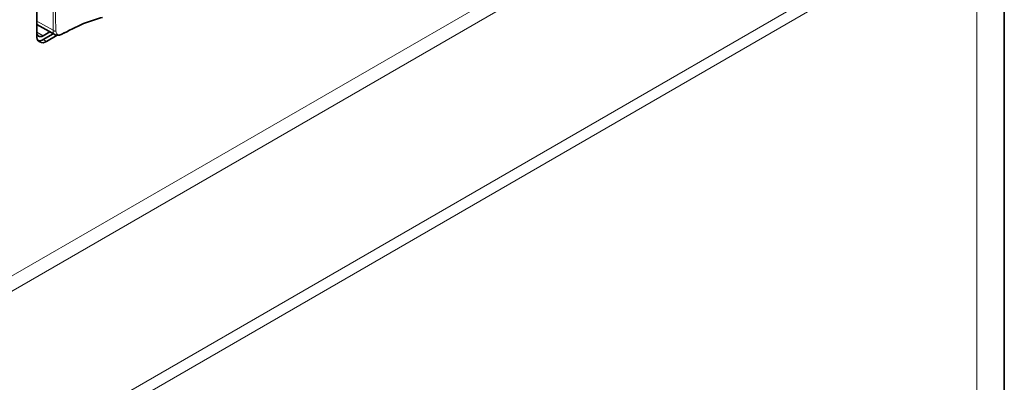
# Model space of a CAD drawing. Header units: millimetres. Extents: x 0 to 1118, y 0 to 864.
# Tile 166 of 256: x 293 to 306, y 654 to 659. Entities that reach past the tile are written whole.
import ezdxf

# ---------------------------------------------------------------- set-up
doc = ezdxf.new("R2010")
doc.units = ezdxf.units.MM

msp = doc.modelspace()

# ---------------------------------------------------------------- linework, layer by layer
at = {"color": 7, "linetype": 'Continuous', "lineweight": 18}
for p, q in [((285.2097, 651.1868), (305.5015, 662.901)), ((305.5532, 662.7268), (285.2614, 651.0126)), ((287.5039, 650.0729), (305.2457, 660.3151)), ((305.2871, 660.1757), (287.5453, 649.9335)), ((305.2871, 652.9621), (305.2871, 660.1757)), ((292.9892, 658.6276), (292.7719, 658.7488)), ((292.7719, 658.6021), (292.8595, 658.5551)), ((292.9892, 658.6276), (292.9892, 658.6276)), ((292.8595, 658.5059), (292.9037, 658.4804))]:
    msp.add_line(p, q, dxfattribs=at)
at = {"color": 7, "linetype": 'Continuous', "lineweight": 35}
for p, q in [((305.6532, 660.937), (305.6532, 653.2212)), ((292.7719, 660.3757), (292.7719, 658.5564)), ((292.7719, 658.7039), (293.0138, 658.5711)), ((292.9489, 658.6067), (292.8595, 658.5551)), ((292.8595, 658.5059), (292.9926, 658.5827)), ((292.9037, 658.4804), (293.0451, 658.562)), ((293.1483, 658.5978), (293.0986, 658.5725))]:
    msp.add_line(p, q, dxfattribs=at)
at = {"color": 7, "linetype": 'Continuous', "lineweight": 35, "flags": 128}
msp.add_lwpolyline([(292.8595, 658.5551), (292.8421, 658.5471), (292.8254, 658.5433), (292.81, 658.5439), (292.7965, 658.5489), (292.7854, 658.5581), (292.7772, 658.5711), (292.7721, 658.5875), (292.7719, 658.5884)], dxfattribs=at)
at = {"color": 7, "linetype": 'Continuous', "lineweight": 35}
for centre, radius, start, end in [((292.8522, 658.5434), 0.0814, 170.78596, 309.20329), ((292.7994, 658.5991), 0.1109, 265.70083, 302.80923)]:
    msp.add_arc(centre, radius, start, end, dxfattribs=at)
at = {"color": 7, "linetype": 'Continuous', "lineweight": 18}
for points, knots in [([(292.9863, 660.2883), (292.9867, 660.2732), (292.9879, 660.2282), (292.9868, 660.0663), (292.9912, 659.798), (292.99, 659.4443), (292.9902, 659.0898), (292.9892, 658.8179), (292.9892, 658.6637), (292.9892, 658.6276)], [0, 0, 0, 0, 0.02683, 0.0802477, 0.2938845, 0.5075057, 0.721127, 0.9347486, 1, 1, 1, 1]), ([(293.0287, 658.6148), (293.0269, 658.6527), (293.0196, 658.808), (293.0258, 659.0821), (293.0239, 659.4361), (293.024, 659.79), (293.0268, 660.0584), (293.0265, 660.2215), (293.0298, 660.2683), (293.031, 660.2851)], [0, 0, 0, 0, 0.0685922, 0.2803428, 0.4928234, 0.7052479, 0.9180204, 0.9704104, 1, 1, 1, 1]), ([(292.9892, 658.6276), (292.9919, 658.6258), (292.9974, 658.6221), (293.0073, 658.6182), (293.0179, 658.6155), (293.0251, 658.615), (293.0287, 658.6148)], [0, 0, 0, 0, 0.2500525, 0.50007, 0.7500525, 1, 1, 1, 1]), ([(292.9892, 658.6276), (292.9892, 658.6195), (292.9893, 658.601), (292.9985, 658.5808), (293.0102, 658.5748), (293.0146, 658.5726)], [0, 0, 0, 0, 0.3284497, 0.7490306, 1, 1, 1, 1]), ([(293.0986, 658.5725), (293.0914, 658.5702), (293.0761, 658.5655), (293.0576, 658.5681), (293.041, 658.5787), (293.0305, 658.5953), (293.0292, 658.609), (293.0287, 658.6148)], [0, 0, 0, 0, 0.193166, 0.40736933, 0.62845476, 0.84242372, 1, 1, 1, 1])]:
    msp.add_open_spline(points, degree=3, knots=knots, dxfattribs=at)
at = {"color": 7, "linetype": 'Continuous', "lineweight": 35}
for points, knots in [([(293.134, 658.5899), (293.2342, 658.6416), (293.4056, 658.73), (293.5768, 658.7789), (293.6479, 658.7993)], [0, 0, 0, 0, 0.5846449, 1, 1, 1, 1]), ([(293.0139, 658.5718), (293.0149, 658.571), (293.0239, 658.5638), (293.0464, 658.5606), (293.073, 658.5624), (293.089, 658.5688), (293.0958, 658.5716)], [0, 0, 0, 0, 0.0459446, 0.4046061, 0.7448059, 1, 1, 1, 1])]:
    msp.add_open_spline(points, degree=3, knots=knots, dxfattribs=at)

doc.saveas('drawing.dxf')
